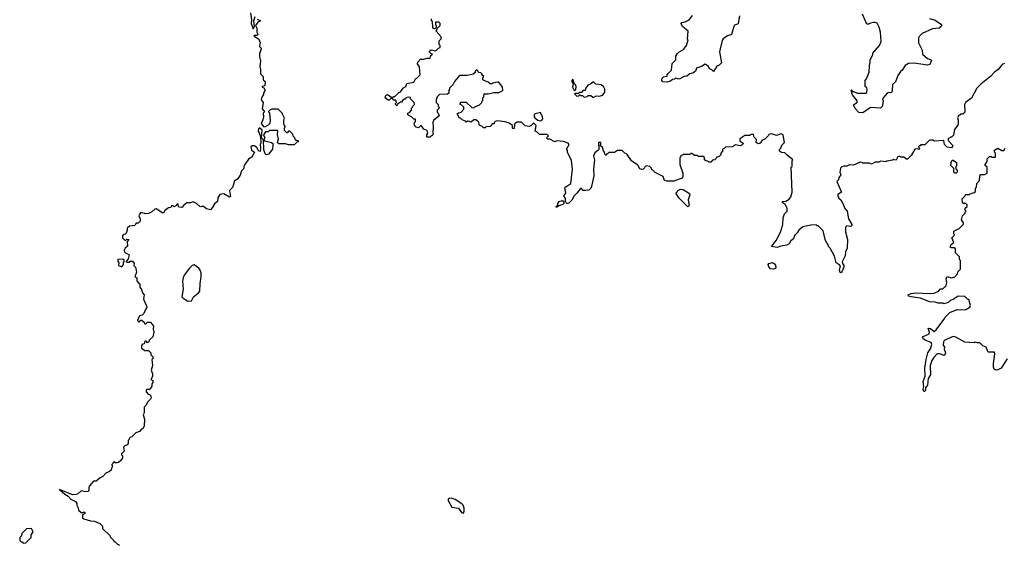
# Model space of a CAD drawing. Extents: x 2494106 to 2685573, y 758056 to 915185.
# Tile 238 of 256: x 2578170 to 2588522, y 842435 to 847945. Entities that reach past the tile are written whole.
import ezdxf

# ---------------------------------------------------------------- set-up
doc = ezdxf.new("R2010")
doc.units = 0

msp = doc.modelspace()

# ---------------------------------------------------------------- linework, layer by layer
at = {"layer": '0CON05XD'}
for points in [[(2580597, 848017), (2580606, 847944), (2580603, 847907), (2580625, 847850), (2580640, 847875), (2580633, 847935), (2580645, 847980)], [(2587735, 847957), (2587795, 847942), (2587860, 847895), (2587860, 847885), (2587856, 847874), (2587835, 847856), (2587765, 847850), (2587659, 847801), (2587625, 847768), (2587620, 847755), (2587621, 847701), (2587658, 847625), (2587662, 847585), (2587715, 847538), (2587747, 847527), (2587757, 847517), (2587740, 847475), (2587715, 847468), (2587575, 847490), (2587515, 847484), (2587480, 847465), (2587447, 847415), (2587430, 847400), (2587402, 847358), (2587378, 847292), (2587346, 847264), (2587343, 847197), (2587338, 847185), (2587325, 847178), (2587305, 847182), (2587290, 847175), (2587248, 847125), (2587242, 847105), (2587248, 847095), (2587246, 847064), (2587237, 847033), (2587220, 847015), (2587115, 847023), (2587035, 846968), (2586992, 846972), (2586952, 847012), (2586935, 847050), (2586969, 847071), (2586978, 847085), (2586968, 847105), (2586924, 847155), (2586918, 847175), (2586920, 847190), (2586910, 847195), (2586910, 847205), (2586915, 847210), (2586920, 847205), (2586920, 847190), (2586935, 847192), (2586975, 847172), (2587065, 847173), (2587078, 847182), (2587080, 847215), (2587075, 847230), (2587060, 847245), (2587058, 847305), (2587072, 847325), (2587102, 847395), (2587103, 847465), (2587112, 847495), (2587112, 847525), (2587140, 847575), (2587140, 847595), (2587210, 847675), (2587226, 847715), (2587219, 847815), (2587205, 847868), (2587185, 847908), (2587165, 847917), (2587146, 847916), (2587115, 847910), (2587095, 847898), (2587075, 847900), (2587030, 848005)], [(2580665, 847952), (2580700, 847935), (2580675, 847918), (2580650, 847885), (2580663, 847855), (2580662, 847815), (2580672, 847795), (2580665, 847782), (2580655, 847778), (2580635, 847780), (2580632, 847775), (2580685, 847740), (2580698, 847705), (2580692, 847665), (2580707, 847647), (2580708, 847635), (2580691, 847589), (2580690, 847555), (2580702, 847515), (2580693, 847455), (2580703, 847423), (2580702, 847375), (2580728, 847348), (2580730, 847315), (2580750, 847295), (2580748, 847252), (2580720, 847245), (2580720, 847235), (2580738, 847228), (2580750, 847205), (2580732, 847175), (2580732, 847158), (2580715, 847130), (2580710, 847105), (2580728, 847075), (2580718, 847008), (2580740, 846985), (2580740, 846975), (2580730, 846965), (2580732, 846925), (2580726, 846894), (2580710, 846855), (2580735, 846820), (2580755, 846822), (2580785, 846840), (2580802, 846858), (2580808, 846885), (2580800, 846965), (2580790, 846975), (2580790, 846985), (2580805, 847000), (2580825, 847008), (2580885, 847008), (2580930, 846965), (2580930, 846955), (2580952, 846915), (2580942, 846885), (2580943, 846855), (2580952, 846835), (2580960, 846815), (2580950, 846805), (2580950, 846785), (2580975, 846760), (2580988, 846762), (2581002, 846778), (2581008, 846778), (2581038, 846748), (2581040, 846725), (2581058, 846708), (2581062, 846692), (2581075, 846680), (2581098, 846678), (2581098, 846662), (2581082, 846658), (2581055, 846630), (2580995, 846632), (2580965, 846640), (2580895, 846640), (2580880, 846655), (2580892, 846695), (2580882, 846735), (2580885, 846780), (2580795, 846780), (2580782, 846768), (2580753, 846767), (2580732, 846735), (2580746, 846705), (2580738, 846685), (2580742, 846672), (2580817, 846657), (2580832, 846645), (2580833, 846625), (2580827, 846585), (2580818, 846572), (2580785, 846532), (2580760, 846525), (2580750, 846535), (2580738, 846578), (2580732, 846682), (2580712, 846705), (2580720, 846785), (2580692, 846808), (2580682, 846798), (2580677, 846775), (2580688, 846758), (2580700, 846715), (2580704, 846655), (2580697, 846635), (2580702, 846595), (2580698, 846562), (2580684, 846564), (2580663, 846603), (2580635, 846622), (2580615, 846622), (2580601, 846609), (2580608, 846575), (2580640, 846555), (2580609, 846501), (2580575, 846480), (2580538, 846425), (2580528, 846405), (2580527, 846383), (2580503, 846357), (2580487, 846313), (2580459, 846271), (2580425, 846250), (2580422, 846225), (2580407, 846183), (2580375, 846150), (2580385, 846090), (2580375, 846082), (2580315, 846118), (2580275, 846108), (2580252, 846075), (2580248, 846035), (2580217, 846013), (2580195, 845970), (2580175, 845950), (2580135, 845958), (2580095, 845988), (2580075, 845980), (2580065, 845982), (2580030, 846015), (2579995, 846032), (2579965, 846023), (2579928, 846022), (2579894, 845996), (2579875, 845972), (2579847, 845977), (2579840, 845985), (2579837, 846007), (2579825, 846010), (2579820, 845995), (2579795, 845980), (2579785, 845990), (2579765, 845990), (2579758, 845972), (2579735, 845970), (2579692, 845938), (2579690, 845925), (2579675, 845912), (2579605, 845960), (2579590, 845955), (2579557, 845923), (2579545, 845922), (2579525, 845910), (2579497, 845907), (2579445, 845920), (2579428, 845902), (2579422, 845885), (2579438, 845855), (2579435, 845830), (2579415, 845810), (2579395, 845810), (2579380, 845785), (2579325, 845778), (2579300, 845755), (2579300, 845735), (2579288, 845702), (2579278, 845692), (2579262, 845688), (2579250, 845675), (2579250, 845655), (2579275, 845630), (2579285, 845630), (2579295, 845640), (2579318, 845638), (2579300, 845615), (2579302, 845568), (2579278, 845545), (2579268, 845525), (2579272, 845502), (2579320, 845475), (2579310, 845435), (2579290, 845405), (2579295, 845400), (2579325, 845400), (2579332, 845408), (2579355, 845408), (2579372, 845385), (2579370, 845365), (2579388, 845345), (2579398, 845295), (2579380, 845245), (2579400, 845235), (2579403, 845203), (2579414, 845184), (2579432, 845172), (2579432, 845135), (2579451, 845111), (2579462, 845075), (2579480, 845055), (2579470, 845015), (2579486, 844976)], [(2586853, 845507), (2586848, 845465), (2586817, 845403), (2586820, 845385), (2586834, 845365), (2586834, 845345), (2586815, 845296), (2586805, 845286), (2586795, 845290), (2586789, 845315), (2586798, 845358), (2586785, 845373), (2586753, 845393), (2586735, 845460), (2586690, 845545), (2586673, 845563), (2586670, 845585), (2586652, 845605), (2586638, 845638), (2586617, 845727), (2586565, 845780), (2586555, 845780), (2586545, 845790), (2586487, 845787), (2586405, 845768), (2586363, 845735), (2586344, 845705), (2586315, 845677), (2586305, 845642), (2586276, 845624), (2586258, 845592), (2586234, 845576), (2586173, 845567), (2586135, 845554), (2586073, 845563), (2586125, 845630), (2586172, 845725), (2586192, 845795), (2586198, 845865), (2586212, 845905), (2586237, 845935), (2586238, 845965), (2586218, 846005), (2586190, 846025), (2586190, 846035), (2586225, 846038), (2586259, 846061), (2586278, 846085), (2586292, 846135), (2586280, 846395), (2586290, 846405), (2586290, 846465), (2586298, 846475), (2586236, 846526), (2586215, 846547), (2586180, 846550), (2586157, 846565), (2586158, 846582), (2586172, 846595), (2586182, 846628), (2586210, 846655), (2586198, 846735), (2586177, 846747), (2586125, 846730), (2586075, 846748), (2586045, 846740), (2586040, 846725), (2586005, 846690), (2585972, 846678), (2585970, 846665), (2585955, 846648), (2585935, 846643), (2585912, 846655), (2585917, 846687), (2585893, 846713), (2585885, 846740), (2585855, 846740), (2585845, 846730), (2585795, 846730), (2585740, 846695), (2585742, 846672), (2585780, 846645), (2585765, 846630), (2585745, 846622), (2585695, 846630), (2585665, 846610), (2585592, 846608), (2585578, 846592), (2585560, 846585), (2585560, 846565), (2585540, 846545), (2585540, 846525), (2585525, 846510), (2585492, 846498), (2585490, 846485), (2585478, 846472), (2585455, 846470), (2585435, 846450), (2585415, 846450), (2585405, 846460), (2585382, 846462), (2585370, 846475), (2585368, 846498), (2585355, 846510), (2585305, 846510), (2585295, 846520), (2585265, 846520), (2585235, 846540), (2585225, 846540), (2585215, 846530), (2585145, 846530), (2585138, 846522), (2585125, 846520), (2585110, 846495), (2585110, 846425), (2585142, 846332), (2585142, 846295), (2585135, 846280), (2585045, 846248), (2584975, 846248), (2584950, 846255), (2584935, 846297), (2584852, 846342), (2584826, 846366), (2584815, 846370), (2584812, 846385), (2584794, 846404), (2584755, 846409), (2584726, 846374), (2584712, 846372), (2584689, 846379), (2584667, 846417), (2584602, 846462), (2584558, 846528), (2584548, 846538), (2584532, 846542), (2584505, 846570), (2584455, 846570), (2584425, 846550), (2584365, 846550), (2584360, 846545), (2584342, 846538), (2584335, 846520), (2584322, 846532), (2584320, 846555), (2584308, 846568), (2584298, 846605), (2584270, 846625), (2584280, 846635), (2584280, 846655), (2584255, 846657), (2584257, 846583), (2584249, 846571), (2584215, 846548), (2584204, 846515), (2584213, 846475), (2584201, 846375), (2584206, 846305), (2584179, 846181), (2584155, 846154), (2584115, 846151), (2584093, 846153), (2584075, 846172), (2584065, 846172), (2584028, 846122), (2583998, 846095), (2583975, 846050), (2583945, 846020), (2583923, 846013), (2583908, 846038), (2583907, 846067), (2583892, 846095), (2583910, 846125), (2583902, 846175), (2583911, 846189), (2583966, 846225), (2583981, 846375), (2583973, 846465), (2583930, 846555), (2583930, 846575), (2583920, 846585), (2583948, 846635), (2583935, 846648), (2583886, 846666), (2583817, 846673), (2583795, 846662), (2583742, 846692), (2583722, 846692), (2583710, 846705), (2583730, 846725), (2583715, 846740), (2583635, 846740), (2583608, 846768), (2583590, 846775), (2583600, 846835), (2583575, 846860), (2583570, 846855), (2583545, 846830), (2583525, 846822), (2583485, 846830), (2583445, 846870), (2583395, 846870), (2583373, 846847), (2583368, 846802), (2583355, 846800), (2583350, 846805), (2583350, 846835), (2583315, 846860), (2583273, 846873), (2583195, 846882), (2583170, 846875), (2583160, 846865), (2583158, 846852), (2583135, 846850), (2583130, 846835), (2583117, 846823), (2583075, 846820), (2583065, 846810), (2583045, 846810), (2583028, 846828), (2583015, 846830), (2583002, 846842), (2582998, 846868), (2582965, 846892), (2582945, 846892), (2582915, 846870), (2582885, 846880), (2582875, 846880), (2582865, 846870), (2582858, 846878), (2582823, 846893), (2582805, 846910), (2582795, 846910), (2582770, 846955), (2582782, 846968), (2582810, 846975), (2582840, 847005), (2582840, 847025), (2582818, 847048), (2582800, 847055), (2582800, 847065), (2582812, 847078), (2582865, 847080), (2582922, 847022), (2582945, 847020), (2582955, 847030), (2583005, 847050), (2583030, 847075), (2583030, 847085), (2583040, 847095), (2583040, 847125), (2583050, 847135), (2583052, 847168), (2583095, 847168), (2583155, 847180), (2583209, 847181), (2583240, 847195), (2583248, 847205), (2583247, 847237), (2583208, 847288), (2583195, 847290), (2583145, 847280), (2583135, 847270), (2583115, 847270), (2583095, 847288), (2583050, 847305), (2583040, 847315), (2583040, 847335), (2583048, 847348), (2583030, 847365), (2583030, 847375), (2583018, 847388), (2582992, 847392), (2582988, 847408), (2582975, 847420), (2582960, 847405), (2582958, 847392), (2582937, 847373), (2582875, 847360), (2582795, 847360), (2582740, 847295), (2582725, 847260), (2582690, 847225), (2582690, 847215), (2582680, 847205), (2582680, 847175), (2582668, 847162), (2582585, 847160), (2582560, 847135), (2582550, 847105), (2582550, 847075), (2582570, 847055), (2582570, 847035), (2582580, 847025), (2582578, 847012), (2582560, 846995), (2582560, 846975), (2582570, 846965), (2582580, 846935), (2582522, 846885), (2582514, 846866), (2582518, 846815), (2582512, 846765), (2582518, 846745), (2582512, 846735), (2582487, 846713), (2582452, 846712), (2582450, 846735), (2582462, 846755), (2582455, 846780), (2582420, 846795), (2582395, 846830), (2582385, 846830), (2582367, 846813), (2582355, 846810), (2582331, 846821), (2582318, 846845), (2582320, 846865), (2582330, 846875), (2582330, 846900), (2582315, 846900), (2582290, 846925), (2582250, 846945), (2582250, 846965), (2582268, 846972), (2582290, 846995), (2582290, 847015), (2582300, 847025), (2582302, 847038), (2582320, 847055), (2582317, 847077), (2582280, 847115), (2582278, 847128), (2582255, 847132), (2582230, 847125), (2582225, 847110), (2582215, 847110), (2582194, 847096), (2582185, 847080), (2582175, 847080), (2582142, 847058), (2582135, 847040), (2582120, 847055), (2582120, 847065), (2582130, 847075), (2582125, 847100), (2582105, 847100), (2582085, 847120), (2582075, 847120), (2582055, 847100), (2582045, 847100), (2582012, 847125), (2582020, 847150), (2582035, 847158), (2582055, 847150), (2582075, 847130), (2582095, 847130), (2582105, 847140), (2582115, 847140), (2582155, 847180), (2582170, 847185), (2582205, 847230), (2582230, 847245), (2582240, 847275), (2582315, 847290), (2582330, 847325), (2582345, 847330), (2582380, 847365), (2582372, 847452), (2582353, 847483), (2582355, 847500), (2582385, 847530), (2582415, 847530), (2582455, 847542), (2582485, 847540), (2582492, 847568), (2582510, 847585), (2582492, 847592), (2582480, 847605), (2582480, 847615), (2582495, 847630), (2582545, 847620), (2582572, 847648), (2582590, 847655), (2582590, 847675), (2582580, 847685), (2582580, 847725), (2582600, 847745), (2582600, 847765), (2582550, 847825), (2582562, 847858), (2582590, 847885), (2582590, 847905), (2582575, 847920), (2582542, 847918), (2582543, 847893), (2582550, 847885), (2582548, 847862), (2582535, 847850), (2582525, 847850), (2582512, 847862), (2582510, 847925), (2582500, 847935), (2582500, 847955)], [(2585739, 847985), (2585724, 847906), (2585715, 847898), (2585685, 847887), (2585677, 847875), (2585655, 847790), (2585610, 847775), (2585567, 847743), (2585554, 847726), (2585535, 847640), (2585527, 847607), (2585547, 847493), (2585525, 847468), (2585501, 847459), (2585465, 847400), (2585445, 847420), (2585425, 847430), (2585408, 847458), (2585375, 847477), (2585337, 847453), (2585285, 847437), (2585276, 847404), (2585255, 847386), (2585214, 847376), (2585185, 847353), (2585155, 847348), (2585105, 847320), (2585065, 847330), (2585055, 847320), (2585033, 847317), (2585012, 847298), (2584975, 847290), (2584933, 847293), (2584920, 847305), (2584920, 847315), (2584925, 847330), (2584940, 847345), (2584978, 847352), (2584978, 847365), (2584985, 847378), (2585023, 847415), (2585030, 847485), (2585067, 847523), (2585068, 847562), (2585085, 847590), (2585100, 847605), (2585148, 847632), (2585180, 847675), (2585198, 847735), (2585192, 847745), (2585198, 847825), (2585138, 847875), (2585123, 847907), (2585130, 847915), (2585166, 847924), (2585210, 847945), (2585245, 847988)], [(2588523, 847487), (2588500, 847475), (2588456, 847424), (2588420, 847395), (2588379, 847351), (2588275, 847268), (2588232, 847225), (2588175, 847120), (2588114, 847076), (2588102, 847055), (2588107, 846973), (2588087, 846953), (2588065, 846952), (2588035, 846930), (2588030, 846915), (2588038, 846895), (2588038, 846855), (2588032, 846838), (2587998, 846792), (2587987, 846733), (2587968, 846712), (2587955, 846710), (2587945, 846700), (2587932, 846698), (2587930, 846675), (2587980, 846625), (2587978, 846612), (2587965, 846600), (2587920, 846605), (2587892, 846635), (2587887, 846677), (2587785, 846670), (2587775, 846680), (2587745, 846680), (2587730, 846675), (2587685, 846630), (2587645, 846630), (2587638, 846622), (2587625, 846620), (2587620, 846605), (2587630, 846595), (2587628, 846582), (2587605, 846590), (2587582, 846585), (2587542, 846518), (2587505, 846480), (2587495, 846480), (2587465, 846500), (2587435, 846500), (2587428, 846508), (2587415, 846510), (2587402, 846505), (2587385, 846470), (2587363, 846473), (2587355, 846480), (2587345, 846470), (2587285, 846460), (2587275, 846452), (2587225, 846460), (2587202, 846448), (2587165, 846448), (2587125, 846428), (2587105, 846438), (2587035, 846440), (2587027, 846447), (2587005, 846448), (2586935, 846418), (2586895, 846420), (2586865, 846408), (2586835, 846408), (2586815, 846400), (2586800, 846385), (2586793, 846345), (2586802, 846315), (2586783, 846287), (2586777, 846263), (2586760, 846245), (2586810, 846135), (2586771, 846109), (2586771, 846095), (2586781, 846071), (2586802, 846052), (2586828, 846008), (2586844, 845964), (2586871, 845935), (2586882, 845855), (2586917, 845795), (2586917, 845783), (2586907, 845773), (2586865, 845780), (2586852, 845765), (2586853, 845717), (2586872, 845635), (2586868, 845545), (2586853, 845507)], [(2584005, 847200), (2584017, 847213), (2584020, 847245), (2584015, 847260), (2584000, 847275), (2583985, 847320), (2583974, 847305), (2583975, 847292), (2583990, 847275), (2583981, 847235), (2583995, 847208), (2584005, 847200)], [(2584205, 847130), (2584234, 847146), (2584265, 847142), (2584285, 847148), (2584305, 847158), (2584322, 847185), (2584322, 847215), (2584305, 847250), (2584295, 847250), (2584285, 847260), (2584228, 847268), (2584205, 847290), (2584195, 847290), (2584175, 847270), (2584142, 847258), (2584118, 847222), (2584115, 847200), (2584095, 847200), (2584078, 847182), (2584055, 847180), (2584045, 847170), (2584005, 847170), (2584002, 847165), (2584027, 847143), (2584050, 847145), (2584055, 847160), (2584065, 847150), (2584088, 847148), (2584105, 847130), (2584135, 847140), (2584145, 847150), (2584175, 847150), (2584195, 847130), (2584205, 847130)], [(2583645, 846883), (2583660, 846890), (2583669, 846905), (2583666, 846925), (2583645, 846970), (2583590, 846955), (2583580, 846945), (2583580, 846925), (2583591, 846911), (2583619, 846889), (2583645, 846883)], [(2588550, 844385), (2588488, 844285), (2588455, 844267), (2588435, 844263), (2588414, 844274), (2588408, 844295), (2588408, 844335), (2588423, 844435), (2588420, 844455), (2588352, 844452), (2588330, 844505), (2588295, 844520), (2588265, 844550), (2588235, 844550), (2588215, 844558), (2588205, 844552), (2588107, 844557), (2588012, 844612), (2587985, 844618), (2587895, 844578), (2587883, 844565), (2587878, 844528), (2587893, 844505), (2587890, 844485), (2587903, 844445), (2587896, 844424), (2587885, 844420), (2587845, 844436), (2587815, 844436), (2587782, 844399), (2587761, 844365), (2587743, 844315), (2587746, 844215), (2587722, 844178), (2587714, 844105), (2587693, 844077), (2587693, 844057), (2587685, 844040), (2587675, 844040), (2587668, 844065), (2587677, 844093), (2587668, 844145), (2587690, 844200), (2587686, 844285), (2587699, 844375), (2587719, 844445), (2587745, 844490), (2587759, 844535), (2587754, 844554), (2587695, 844576), (2587668, 844595), (2587660, 844615), (2587730, 844645), (2587734, 844665), (2587720, 844705), (2587745, 844702), (2587785, 844670), (2587805, 844687), (2587886, 844795), (2587899, 844821), (2587949, 844871), (2588025, 844903), (2588065, 844898), (2588117, 844903), (2588160, 844925), (2588167, 844943), (2588150, 845005), (2588135, 845010), (2588105, 845038), (2588035, 845040), (2587985, 845008), (2587953, 844997), (2587930, 844975), (2587912, 844968), (2587885, 844962), (2587875, 844968), (2587825, 844968), (2587795, 844978), (2587735, 844982), (2587639, 845019), (2587544, 845034), (2587515, 845042), (2587512, 845055), (2587541, 845069), (2587585, 845077), (2587745, 845068), (2587785, 845072), (2587830, 845095), (2587852, 845118), (2587875, 845120), (2587895, 845140), (2587906, 845144), (2587918, 845185), (2587910, 845225), (2587922, 845248), (2587966, 845234), (2588000, 845245), (2588030, 845275), (2588032, 845298), (2588060, 845325), (2588060, 845415), (2588050, 845425), (2588050, 845455), (2588010, 845495), (2588008, 845538), (2587995, 845550), (2587965, 845548), (2587952, 845555), (2587962, 845585), (2587990, 845605), (2587970, 845655), (2587997, 845683), (2587990, 845695), (2587990, 845725), (2588048, 845752), (2588092, 845798), (2588092, 845812), (2588070, 845845), (2588083, 845887), (2588110, 845915), (2588110, 845925), (2588120, 845935), (2588110, 845945), (2588110, 845965), (2588130, 845985), (2588130, 846005), (2588105, 846020), (2588095, 846010), (2588082, 846022), (2588080, 846065), (2588110, 846095), (2588115, 846110), (2588155, 846110), (2588162, 846118), (2588205, 846130), (2588218, 846142), (2588220, 846175), (2588230, 846185), (2588232, 846225), (2588260, 846255), (2588263, 846307), (2588275, 846320), (2588315, 846320), (2588340, 846335), (2588340, 846395), (2588320, 846415), (2588320, 846425), (2588340, 846455), (2588340, 846485), (2588365, 846510), (2588385, 846510), (2588395, 846500), (2588428, 846502), (2588430, 846545), (2588420, 846555), (2588420, 846575), (2588453, 846597), (2588495, 846570), (2588515, 846570), (2588530, 846595)], [(2588015, 846332), (2588003, 846333), (2587990, 846345), (2587992, 846382), (2587960, 846415), (2587963, 846447), (2587975, 846470), (2587985, 846470), (2588018, 846445), (2588020, 846415), (2588010, 846385), (2588025, 846360), (2588027, 846345), (2588015, 846332)], [(2585195, 845980), (2585105, 846071), (2585068, 846125), (2585095, 846156), (2585116, 846164), (2585145, 846161), (2585211, 846121), (2585217, 846105), (2585197, 846055), (2585208, 845995), (2585195, 845980)], [(2583815, 845972), (2583810, 845985), (2583828, 846002), (2583828, 846015), (2583843, 846035), (2583875, 846048), (2583890, 846035), (2583890, 846015), (2583880, 846005), (2583838, 845992), (2583815, 845972)], [(2579245, 845350), (2579260, 845375), (2579260, 845395), (2579270, 845405), (2579268, 845418), (2579255, 845430), (2579202, 845428), (2579202, 845405), (2579212, 845392), (2579210, 845365), (2579245, 845350)], [(2579955, 844988), (2579975, 844993), (2579998, 845035), (2580050, 845075), (2580064, 845095), (2580068, 845175), (2580079, 845245), (2580079, 845285), (2580069, 845315), (2580054, 845335), (2580005, 845370), (2579985, 845362), (2579955, 845334), (2579899, 845261), (2579888, 845235), (2579882, 845198), (2579889, 845115), (2579876, 845035), (2579890, 845020), (2579933, 844993), (2579955, 844988)], [(2586095, 845324), (2586065, 845330), (2586045, 845351), (2586040, 845375), (2586047, 845385), (2586084, 845394), (2586105, 845382), (2586116, 845366), (2586118, 845342), (2586115, 845332), (2586095, 845324)], [(2579486, 844976), (2579503, 844945), (2579507, 844923), (2579495, 844910), (2579475, 844860), (2579458, 844842), (2579430, 844835), (2579410, 844785), (2579425, 844770), (2579442, 844788), (2579455, 844790), (2579478, 844768), (2579485, 844750), (2579495, 844750), (2579513, 844767), (2579545, 844770), (2579578, 844725), (2579573, 844695), (2579580, 844665), (2579570, 844615), (2579532, 844578), (2579528, 844562), (2579515, 844550), (2579498, 844568), (2579485, 844570), (2579478, 844542), (2579462, 844538), (2579450, 844525), (2579450, 844495), (2579485, 844470), (2579525, 844470), (2579550, 844445), (2579550, 844425), (2579570, 844405), (2579570, 844385), (2579560, 844375), (2579568, 844315), (2579552, 844265), (2579567, 844225), (2579567, 844197), (2579550, 844165), (2579570, 844155), (2579570, 844135), (2579558, 844122), (2579558, 844095), (2579543, 844067), (2579535, 844060), (2579505, 844060), (2579500, 844055), (2579500, 844035), (2579522, 844012), (2579535, 844010), (2579545, 844000), (2579552, 843975), (2579545, 843960), (2579512, 843928), (2579500, 843895), (2579480, 843875), (2579480, 843815), (2579468, 843795), (2579482, 843748), (2579477, 843675), (2579465, 843652), (2579450, 843645), (2579429, 843621), (2579390, 843605), (2579350, 843565), (2579332, 843558), (2579320, 843545), (2579320, 843535), (2579310, 843525), (2579310, 843495), (2579299, 843481), (2579275, 843470), (2579260, 843455), (2579270, 843415), (2579240, 843385), (2579240, 843375), (2579250, 843365), (2579250, 843345), (2579232, 843315), (2579210, 843295), (2579195, 843290), (2579175, 843290), (2579165, 843300), (2579152, 843298), (2579150, 843285), (2579140, 843275), (2579140, 843265), (2579150, 843255), (2579140, 843245), (2579130, 843215), (2579115, 843200), (2579077, 843183), (2579045, 843148), (2579016, 843134), (2578975, 843100), (2578945, 843100), (2578905, 843050), (2578898, 843035), (2578896, 843005), (2578885, 842990), (2578865, 842986), (2578815, 842997), (2578782, 842965), (2578765, 842957), (2578725, 842956), (2578590, 843010), (2578643, 842963), (2578680, 842940), (2578709, 842909), (2578756, 842885), (2578770, 842865), (2578770, 842845), (2578785, 842820), (2578790, 842795), (2578815, 842770), (2578835, 842770), (2578845, 842778), (2578855, 842770), (2578855, 842760), (2578830, 842745), (2578830, 842715), (2578843, 842703), (2578915, 842682), (2578955, 842680), (2579013, 842653), (2579040, 842625), (2579042, 842602), (2579118, 842528), (2579122, 842512), (2579160, 842475), (2579160, 842465), (2579175, 842460), (2579197, 842437), (2579220, 842425)], [(2582835, 842764), (2582844, 842785), (2582844, 842814), (2582832, 842845), (2582819, 842859), (2582750, 842905), (2582705, 842920), (2582685, 842918), (2582675, 842908), (2582673, 842895), (2582712, 842825), (2582785, 842814), (2582815, 842770), (2582835, 842764)], [(2578208, 842448), (2578235, 842452), (2578290, 842505), (2578290, 842535), (2578310, 842565), (2578295, 842600), (2578242, 842598), (2578192, 842548), (2578190, 842525), (2578170, 842505), (2578170, 842475), (2578185, 842460), (2578195, 842460), (2578208, 842448)]]:
    msp.add_lwpolyline(points, dxfattribs=at)

doc.saveas('drawing.dxf')
